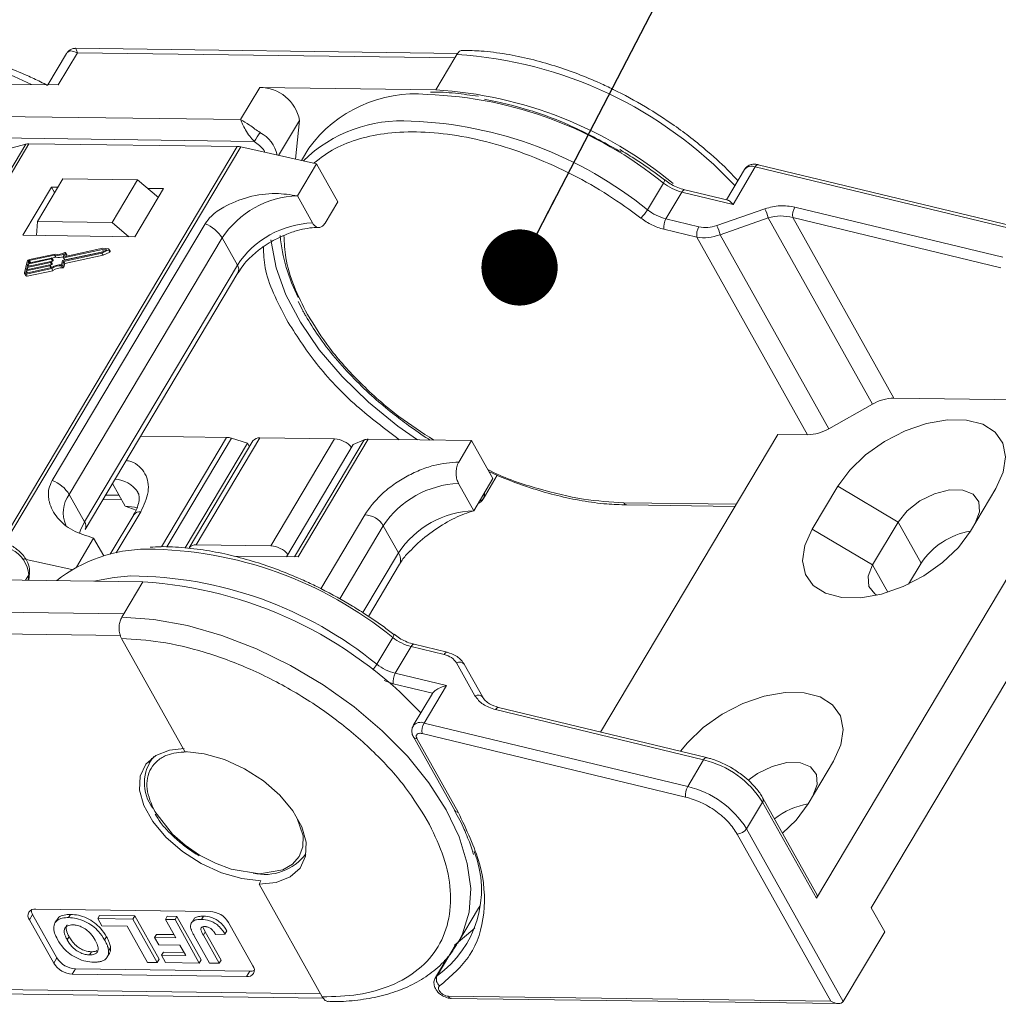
# Model space of a CAD drawing. Header units: millimetres. Extents: x 3144 to 4067, y -174 to 478.
# Tile 38 of 39: x 3901 to 3965, y 281 to 346. Entities that reach past the tile are written whole.
import ezdxf

# ---------------------------------------------------------------- set-up
doc = ezdxf.new("R2010")
doc.units = ezdxf.units.MM
doc.styles.get("Standard").update_dxf_attribs({"font": '仿宋_GB2312.ttf', "width": 0.8})
doc.dimstyles.new('ISO-25.1', dxfattribs={"dimtxt": 6, "dimasz": 5, "dimexe": 3.5, "dimexo": 0.625, "dimgap": 1.5, "dimtad": 1, "dimtoh": 1, "dimdsep": 46, "dimtxsty": 'Standard', "dimcen": 2.5, "dimadec": 0, "dimazin": 0, "dimtfac": 1, "dimtmove": 0, "dimatfit": 3, "dimfxl": 0, "dimarcsym": 0})

msp = doc.modelspace()

# ---------------------------------------------------------------- linework, layer by layer
at = {"color": 7, "linetype": 'Continuous', "lineweight": 15}
for p, q in [((3929.461, 343.631), (3904.407, 343.962)), ((3903.809, 343.618), (3902.591, 341.571)), ((3903.267, 341.562), (3904.52, 343.667)), ((3904.52, 343.667), (3929.277, 343.341)), ((3929.277, 343.341), (3928.024, 341.236)), ((3929.402, 343.551), (3929.277, 343.341)), ((3890.469, 341.731), (3903.267, 341.562)), ((3916.476, 341.388), (3915.223, 339.283)), ((3928.024, 341.236), (3916.476, 341.388)), ((3915.223, 339.283), (3889.216, 339.626)), ((3917.721, 336.939), (3919.086, 339.232)), ((3919.086, 339.232), (3918.826, 336.694)), ((3916.117, 337.857), (3889.198, 338.212)), ((3901.144, 337.676), (3885.672, 311.682)), ((3885.858, 311.679), (3901.344, 337.699)), ((3897.343, 336.69), (3901.144, 337.676)), ((3915.005, 337.518), (3899.515, 311.494)), ((3899.746, 311.47), (3915.233, 337.49)), ((3901.344, 337.699), (3915.005, 337.518)), ((3915.233, 337.49), (3920.202, 336.389)), ((3919.698, 337.403), (3919.223, 336.606)), ((3920.202, 336.389), (3918.95, 334.284)), ((3920.202, 336.389), (3921.599, 333.895)), ((3948.263, 336.01), (3947.078, 334.02)), ((3947.515, 333.722), (3948.976, 336.178)), ((3948.976, 336.178), (3966.258, 332.01)), ((3966.448, 332.156), (3949.166, 336.325)), ((3903.573, 335.407), (3901.902, 332.6)), ((3908.471, 335.342), (3903.573, 335.407)), ((3906.801, 332.536), (3908.471, 335.342)), ((3908.471, 335.342), (3909.834, 334.176)), ((3943.02, 335.329), (3943.025, 335.324)), ((3943.392, 335.076), (3943.037, 335.34)), ((3902.83, 334.851), (3900.951, 331.693)), ((3903.238, 334.845), (3902.83, 334.851)), ((3902.83, 334.851), (3903.03, 334.494)), ((3908.299, 331.596), (3910.178, 334.754)), ((3910.178, 334.754), (3909.143, 334.767)), ((3941.904, 333.368), (3942.948, 335.122)), ((3947.189, 333.993), (3944.351, 334.678)), ((3919.947, 332.503), (3918.95, 334.284)), ((3943.117, 332.777), (3944.161, 334.531)), ((3944.161, 334.531), (3947.515, 333.722)), ((3920.763, 332.492), (3921.599, 333.895)), ((3949.609, 333.432), (3946.455, 332.325)), ((3965.214, 330.256), (3951.571, 333.546)), ((3945.278, 332.256), (3943.117, 332.777)), ((3946.669, 331.733), (3949.823, 332.841)), ((3949.823, 332.841), (3956.669, 320.612)), ((3951.435, 332.856), (3958.068, 321.008)), ((3965.078, 329.565), (3951.435, 332.856)), ((3901.902, 332.6), (3901.847, 331.681)), ((3906.801, 332.536), (3901.902, 332.6)), ((3912.895, 332.45), (3902.873, 315.611)), ((3907.893, 331.602), (3906.801, 332.536)), ((3942.981, 332.087), (3945.142, 331.566)), ((3900.951, 331.693), (3908.299, 331.596)), ((3903.992, 314.682), (3914.014, 331.521)), ((3915.011, 329.74), (3914.014, 331.521)), ((3945.142, 331.566), (3952.396, 318.608)), ((3953.796, 319.004), (3946.669, 331.733)), ((3906.168, 330.771), (3903.613, 330.222)), ((3906.201, 330.838), (3903.713, 330.304)), ((3906.445, 330.74), (3906.168, 330.771)), ((3906.242, 330.64), (3906.168, 330.771)), ((3906.577, 330.796), (3906.201, 330.838)), ((3906.674, 330.644), (3906.594, 330.787)), ((3902.812, 330.14), (3901.275, 329.809)), ((3901.29, 329.873), (3902.827, 330.203)), ((3903.026, 330.396), (3901.37, 330.04)), ((3903.067, 330.465), (3901.386, 330.104)), ((3902.892, 329.997), (3902.812, 330.14)), ((3902.845, 330.192), (3902.837, 330.16)), ((3902.917, 330.018), (3902.837, 330.16)), ((3902.924, 330.056), (3902.844, 330.199)), ((3902.845, 330.197), (3903.105, 330.254)), ((3902.924, 330.049), (3902.845, 330.192)), ((3903.105, 330.254), (3903.026, 330.396)), ((3903.568, 330.032), (3906.122, 330.581)), ((3903.596, 330.233), (3903.655, 330.478)), ((3903.597, 330.226), (3903.677, 330.084)), ((3903.693, 330.079), (3903.613, 330.222)), ((3903.616, 329.982), (3906.125, 330.521)), ((3903.693, 330.079), (3906.196, 330.617)), ((3903.751, 330.544), (3903.696, 330.315)), ((3903.696, 329.84), (3906.204, 330.379)), ((3903.702, 330.304), (3903.696, 330.315)), ((3903.829, 330.415), (3903.75, 330.558)), ((3903.751, 330.544), (3903.831, 330.402)), ((3903.812, 330.325), (3903.831, 330.402)), ((3906.122, 330.581), (3906.445, 330.74)), ((3906.125, 330.521), (3906.563, 330.738)), ((3906.204, 330.379), (3906.125, 330.521)), ((3906.204, 330.379), (3906.642, 330.596)), ((3906.563, 330.738), (3906.642, 330.596)), ((3901.236, 329.981), (3901.053, 329.221)), ((3901.158, 329.153), (3902.839, 329.515)), ((3902.706, 329.696), (3901.168, 329.366)), ((3901.173, 329.217), (3902.828, 329.572)), ((3901.184, 329.429), (3902.721, 329.76)), ((3901.222, 329.588), (3901.184, 329.429)), ((3902.759, 329.918), (3901.222, 329.588)), ((3901.297, 329.454), (3901.222, 329.588)), ((3901.237, 329.651), (3902.774, 329.981)), ((3901.275, 329.809), (3901.237, 329.651)), ((3901.35, 329.675), (3901.275, 329.809)), ((3901.32, 330), (3901.29, 329.873)), ((3901.381, 329.892), (3901.32, 330)), ((3901.37, 330.04), (3901.446, 329.906)), ((3902.781, 329.562), (3902.706, 329.696)), ((3902.738, 329.748), (3902.731, 329.717)), ((3902.81, 329.574), (3902.731, 329.717)), ((3902.817, 329.613), (3902.737, 329.755)), ((3902.738, 329.754), (3902.838, 329.776)), ((3902.818, 329.606), (3902.738, 329.748)), ((3902.838, 329.776), (3902.759, 329.918)), ((3902.791, 329.97), (3902.784, 329.938)), ((3902.863, 329.796), (3902.784, 329.938)), ((3902.791, 329.976), (3902.892, 329.997)), ((3902.87, 329.835), (3902.791, 329.977)), ((3902.871, 329.828), (3902.791, 329.97)), ((3902.81, 329.574), (3902.818, 329.606)), ((3902.919, 329.372), (3902.839, 329.515)), ((3902.863, 329.796), (3902.871, 329.828)), ((3902.917, 330.018), (3902.924, 330.049)), ((3903.484, 329.767), (3903.543, 330.011)), ((3903.49, 329.695), (3903.57, 329.553)), ((3903.557, 329.737), (3903.616, 329.982)), ((3903.637, 329.595), (3903.557, 329.737)), ((3903.696, 329.84), (3903.616, 329.982)), ((3903.637, 329.595), (3903.696, 329.84)), ((3915.011, 329.74), (3904.989, 312.901)), ((3901.058, 329.179), (3901.137, 329.037)), ((3901.168, 329.366), (3901.138, 329.239)), ((3901.138, 329.239), (3901.151, 329.217)), ((3901.237, 329.011), (3901.158, 329.153)), ((3901.244, 329.232), (3901.168, 329.366)), ((3901.237, 329.011), (3902.919, 329.372)), ((3905.032, 312.4), (3915.054, 329.239)), ((3919.009, 327.357), (3919.274, 326.813)), ((3972.614, 321.17), (3952.987, 288.194)), ((3953.796, 319.004), (3956.669, 320.612)), ((3958.068, 321.008), (3971.997, 320.824)), ((3908.666, 318.507), (3914.297, 318.433)), ((3938.828, 299.103), (3950.452, 318.633)), ((3952.396, 318.608), (3950.452, 318.633)), ((3914.297, 318.433), (3910.028, 311.26)), ((3910.383, 311.244), (3914.628, 318.378)), ((3915.674, 318.061), (3911.584, 311.19)), ((3916.035, 318.203), (3911.859, 311.187)), ((3912.319, 311.388), (3916.495, 318.404)), ((3915.674, 318.061), (3914.628, 318.378)), ((3915.808, 317.822), (3915.674, 318.061)), ((3916.495, 318.404), (3921.393, 318.339)), ((3921.393, 318.339), (3917.217, 311.323)), ((3918.229, 310.603), (3922.613, 317.969)), ((3923.317, 318.263), (3918.753, 310.596)), ((3918.998, 310.592), (3923.592, 318.31)), ((3923.317, 318.263), (3922.613, 317.969)), ((3923.592, 318.31), (3930.374, 318.221)), ((3930.374, 318.221), (3929.539, 316.817)), ((3930.374, 318.221), (3931.77, 315.727)), ((3931.124, 314.38), (3932.058, 315.949)), ((3906.824, 315.412), (3907.658, 313.924)), ((3930.517, 313.622), (3929.52, 315.403)), ((3930.517, 313.622), (3931.77, 315.727)), ((3903.992, 314.682), (3904.989, 312.901)), ((3906.369, 314.647), (3907.259, 314.636)), ((3954.387, 315.223), (3952.717, 312.416)), ((3958.337, 312.872), (3954.387, 315.223)), ((3972.869, 314.923), (3956.583, 287.561)), ((3963.085, 312.28), (3964.756, 315.086)), ((3906.196, 314.357), (3907.424, 314.341)), ((3947.726, 314.053), (3940.351, 314.15)), ((3940.554, 314.001), (3947.639, 313.907)), ((3908.213, 313.356), (3906.671, 310.765)), ((3907.064, 310.853), (3908.673, 313.557)), ((3907.658, 313.924), (3908.366, 313.67)), ((3923.369, 313.363), (3920.479, 308.508)), ((3958.337, 312.872), (3956.667, 310.066)), ((3959.844, 310.18), (3958.337, 312.872)), ((3921.723, 307.834), (3924.584, 312.64)), ((3925.581, 310.859), (3924.584, 312.64)), ((3952.717, 312.416), (3956.667, 310.066)), ((3904.453, 309.929), (3905.587, 311.833)), ((3905.587, 311.833), (3906.247, 310.653)), ((3917.217, 311.323), (3912.319, 311.388)), ((3925.581, 310.859), (3923.247, 306.938)), ((3900.962, 310.476), (3904.167, 309.765)), ((3914.78, 310.648), (3918.998, 310.592)), ((3923.611, 306.69), (3925.645, 310.108)), ((3959.026, 308.806), (3959.844, 310.18)), ((3901.333, 309.061), (3901.383, 309.546)), ((3956.667, 310.066), (3957.669, 308.275)), ((3897.267, 309.115), (3908.815, 308.962)), ((3901.13, 309.064), (3901.339, 309.414)), ((3901.339, 309.414), (3901.303, 309.061)), ((3908.815, 308.962), (3907.562, 306.857)), ((3907.562, 306.857), (3882.805, 307.184)), ((3907.562, 306.857), (3907.437, 306.647)), ((3881.874, 305.782), (3907.331, 305.446)), ((3907.418, 305.233), (3911.566, 297.823)), ((3924.157, 303.55), (3925.201, 305.304)), ((3925.277, 305.505), (3925.272, 305.51)), ((3925.644, 305.258), (3925.289, 305.522)), ((3925.369, 302.959), (3926.413, 304.713)), ((3926.413, 304.713), (3928.574, 304.192)), ((3928.764, 304.338), (3926.603, 304.86)), ((3929.385, 303.644), (3930.594, 301.484)), ((3931.103, 301.389), (3929.894, 303.549)), ((3925.233, 302.269), (3924.641, 302.485)), ((3928.723, 302.15), (3925.369, 302.959)), ((3927.81, 301.647), (3925.233, 302.269)), ((3927.262, 299.695), (3928.723, 302.15)), ((3927.801, 301.632), (3926.548, 299.527)), ((3927.801, 301.632), (3927.81, 301.647)), ((3931.944, 300.571), (3945.587, 297.28)), ((3945.777, 297.427), (3932.134, 300.718)), ((3944.543, 295.526), (3927.262, 299.695)), ((3926.563, 298.777), (3929.268, 293.945)), ((3926.79, 298.67), (3929.495, 293.838)), ((3944.407, 294.836), (3927.126, 299.004)), ((3909.409, 297.398), (3909.221, 297.081)), ((3945.587, 297.28), (3944.543, 295.526)), ((3945.782, 297.426), (3945.777, 297.427)), ((3952.437, 294.389), (3954.107, 297.195)), ((3953.015, 288.444), (3949.479, 294.76)), ((3948.407, 292.756), (3949.451, 294.51)), ((3949.451, 294.51), (3952.987, 288.194)), ((3954.747, 281.433), (3948.407, 292.756)), ((3947.79, 292.411), (3953.93, 281.444)), ((3919.446, 290.995), (3919.509, 291.101)), ((3916.558, 289.341), (3916.432, 289.131)), ((3916.432, 289.131), (3920.581, 281.721)), ((3913.224, 287.334), (3901.795, 287.485)), ((3929.455, 285.228), (3930.833, 287.543)), ((3930.913, 287.681), (3930.833, 287.543)), ((3956.583, 287.561), (3957.461, 285.993)), ((3901.377, 286.783), (3901.586, 287.134)), ((3901.586, 287.134), (3903.181, 284.284)), ((3904.073, 287.137), (3903.948, 286.927)), ((3905.857, 286.866), (3905.982, 287.076)), ((3905.857, 286.866), (3906.123, 286.391)), ((3908.159, 286.835), (3905.857, 286.866)), ((3905.982, 287.076), (3908.285, 287.046)), ((3908.285, 287.046), (3908.159, 286.835)), ((3909.755, 283.985), (3908.159, 286.835)), ((3908.285, 287.046), (3909.88, 284.196)), ((3910.295, 286.807), (3910.42, 287.017)), ((3910.42, 287.017), (3911.048, 287.009)), ((3911.048, 287.009), (3910.923, 286.799)), ((3911.048, 287.009), (3912.643, 284.159)), ((3912.163, 286.844), (3912.038, 286.634)), ((3912.782, 287.023), (3912.657, 286.812)), ((3901.377, 286.783), (3902.973, 283.933)), ((3903.177, 286.787), (3903.052, 286.577)), ((3906.123, 286.391), (3907.797, 286.368)), ((3907.797, 286.368), (3909.127, 283.993)), ((3910.295, 286.807), (3910.97, 285.601)), ((3910.923, 286.799), (3910.295, 286.807)), ((3912.518, 283.949), (3910.923, 286.799)), ((3912.757, 286.325), (3912.909, 285.987)), ((3916.035, 283.761), (3914.44, 286.611)), ((3903.98, 285.678), (3903.855, 285.468)), ((3906.31, 285.462), (3906.435, 285.673)), ((3909.588, 285.619), (3909.713, 285.83)), ((3909.588, 285.619), (3909.854, 285.144)), ((3910.97, 285.601), (3909.588, 285.619)), ((3909.713, 285.83), (3910.85, 285.815)), ((3912.182, 285.737), (3913.188, 283.94)), ((3912.783, 285.776), (3912.909, 285.987)), ((3913.816, 283.932), (3912.783, 285.776)), ((3912.909, 285.987), (3913.941, 284.142)), ((3913.59, 285.821), (3914.197, 285.849)), ((3914.197, 285.849), (3914.322, 286.059)), ((3957.461, 285.993), (3954.747, 281.433)), ((3906.695, 284.95), (3906.57, 284.74)), ((3909.854, 285.144), (3911.235, 285.126)), ((3911.235, 285.126), (3911.624, 284.432)), ((3928.11, 283.106), (3929.363, 285.211)), ((3929.599, 285.485), (3929.455, 285.228)), ((3902.973, 283.933), (3903.181, 284.284)), ((3905.319, 284.479), (3905.445, 284.689)), ((3906.485, 284.349), (3906.611, 284.56)), ((3910.033, 284.453), (3910.158, 284.663)), ((3910.033, 284.453), (3910.299, 283.978)), ((3911.624, 284.432), (3910.033, 284.453)), ((3910.158, 284.663), (3911.504, 284.646)), ((3928.817, 284.363), (3928.002, 282.993)), ((3909.127, 283.993), (3909.755, 283.985)), ((3909.755, 283.985), (3909.88, 284.196)), ((3910.299, 283.978), (3912.518, 283.949)), ((3912.518, 283.949), (3912.643, 284.159)), ((3913.188, 283.94), (3913.816, 283.932)), ((3913.941, 284.142), (3913.816, 283.932)), ((3928.569, 284.107), (3928.664, 284.105)), ((3904.188, 283.21), (3904.397, 283.561)), ((3904.188, 283.21), (3915.618, 283.059)), ((3904.397, 283.561), (3915.826, 283.41)), ((3915.618, 283.059), (3915.826, 283.41)), ((3928.001, 282.992), (3928.11, 283.106)), ((3920.461, 281.935), (3892.557, 282.302)), ((3893.349, 281.999), (3920.646, 281.639)), ((3953.93, 281.444), (3928.852, 281.774)), ((3929.054, 281.625), (3954.421, 281.291))]:
    msp.add_line(p, q, dxfattribs=at)
at = {"color": 7, "linetype": 'Continuous', "lineweight": 15, "flags": 128}
for points in [[(3949.166, 336.325), (3949.145, 336.327), (3949.105, 336.316), (3949.062, 336.286), (3949.018, 336.24), (3948.976, 336.178)], [(3944.161, 334.531), (3944.203, 334.593), (3944.246, 334.64), (3944.289, 334.669), (3944.33, 334.68), (3944.351, 334.678)], [(3926.825, 318.267), (3925.534, 319.181), (3923.609, 320.75), (3921.882, 322.43), (3920.385, 324.187), (3919.15, 325.986), (3918.201, 327.791), (3917.557, 329.568), (3917.229, 331.279), (3917.218, 331.397)], [(3906.577, 330.796), (3906.586, 330.794), (3906.593, 330.789), (3906.596, 330.782), (3906.595, 330.773), (3906.592, 330.763), (3906.584, 330.754), (3906.574, 330.745), (3906.563, 330.738)], [(3902.827, 330.203), (3902.831, 330.204), (3902.835, 330.204), (3902.838, 330.203), (3902.841, 330.202), (3902.843, 330.2), (3902.844, 330.198), (3902.845, 330.195), (3902.845, 330.192)], [(3903.613, 330.222), (3903.609, 330.221), (3903.606, 330.221), (3903.602, 330.222), (3903.6, 330.223), (3903.598, 330.225), (3903.596, 330.228), (3903.596, 330.23), (3903.596, 330.233)], [(3903.696, 330.315), (3903.696, 330.312), (3903.696, 330.309), (3903.698, 330.307), (3903.7, 330.305), (3903.702, 330.304), (3903.706, 330.303), (3903.709, 330.303), (3903.713, 330.304)], [(3903.697, 330.56), (3903.708, 330.564), (3903.719, 330.567), (3903.729, 330.568), (3903.738, 330.567), (3903.745, 330.563), (3903.749, 330.558), (3903.752, 330.552), (3903.751, 330.544)], [(3903.831, 330.402), (3903.831, 330.409), (3903.829, 330.415)], [(3906.642, 330.596), (3906.654, 330.603), (3906.664, 330.611), (3906.671, 330.621), (3906.675, 330.63), (3906.676, 330.639), (3906.674, 330.644)], [(3902.721, 329.76), (3902.725, 329.76), (3902.729, 329.76), (3902.732, 329.76), (3902.735, 329.758), (3902.737, 329.756), (3902.738, 329.754), (3902.738, 329.751), (3902.738, 329.748)], [(3902.774, 329.981), (3902.778, 329.982), (3902.782, 329.982), (3902.785, 329.981), (3902.788, 329.98), (3902.79, 329.978), (3902.791, 329.976), (3902.792, 329.973), (3902.791, 329.97)], [(3902.807, 329.568), (3902.809, 329.571), (3902.81, 329.574)], [(3901.158, 329.153), (3901.133, 329.15), (3901.111, 329.15), (3901.091, 329.154), (3901.074, 329.162), (3901.062, 329.173), (3901.054, 329.187), (3901.051, 329.203), (3901.053, 329.221)], [(3901.138, 329.239), (3901.137, 329.233), (3901.138, 329.228), (3901.141, 329.223), (3901.145, 329.219), (3901.151, 329.217), (3901.157, 329.216), (3901.165, 329.215), (3901.173, 329.217)], [(3964.756, 315.086), (3965.24, 316.154), (3965.394, 317.164), (3965.21, 318.058), (3964.699, 318.782), (3963.889, 319.296), (3962.829, 319.569), (3961.579, 319.585), (3960.213, 319.344), (3958.809, 318.86), (3957.449, 318.16), (3956.213, 317.285), (3955.173, 316.287), (3954.387, 315.223)], [(3931.155, 314.438), (3931.219, 314.668), (3931.222, 314.807)], [(3963.399, 312.805), (3963.689, 313.551), (3963.639, 314.211), (3963.254, 314.706), (3962.582, 314.975), (3961.703, 314.987), (3960.723, 314.739), (3959.761, 314.262), (3958.932, 313.614), (3958.337, 312.872)], [(3908.445, 313.817), (3908.263, 313.861), (3907.658, 313.924)], [(3904.989, 312.901), (3904.726, 312.353), (3904.66, 312.147)], [(3952.717, 312.416), (3952.233, 311.348), (3952.078, 310.338), (3952.262, 309.445), (3952.774, 308.72), (3953.583, 308.207), (3954.644, 307.934), (3955.894, 307.917), (3957.26, 308.158), (3958.664, 308.643), (3960.023, 309.342), (3961.259, 310.217), (3962.3, 311.215), (3963.085, 312.28)], [(3901.383, 309.546), (3901.371, 309.486), (3901.339, 309.414)], [(3956.667, 310.066), (3956.376, 309.32), (3956.427, 308.66), (3956.811, 308.166), (3956.944, 308.081)], [(3905.6, 309.005), (3906.938, 309.251), (3908.027, 309.346)], [(3907.437, 306.647), (3909.541, 306.493), (3911.744, 306.089), (3914.002, 305.442), (3916.269, 304.566), (3918.498, 303.478), (3920.643, 302.201), (3922.662, 300.761), (3924.513, 299.187), (3926.159, 297.51), (3927.565, 295.766), (3928.704, 293.99), (3929.552, 292.217), (3930.092, 290.485), (3930.313, 288.827), (3930.21, 287.279), (3929.786, 285.871), (3929.599, 285.485)], [(3926.413, 304.713), (3926.455, 304.775), (3926.498, 304.822), (3926.541, 304.851), (3926.582, 304.862), (3926.603, 304.86)], [(3928.765, 304.338), (3928.743, 304.341), (3928.703, 304.33), (3928.66, 304.3), (3928.616, 304.254), (3928.574, 304.192)], [(3954.107, 297.195), (3954.591, 298.263), (3954.746, 299.273), (3954.562, 300.167), (3954.05, 300.891), (3953.241, 301.405), (3952.18, 301.678), (3950.93, 301.694), (3949.564, 301.453), (3948.16, 300.969), (3946.801, 300.269), (3945.565, 299.394), (3944.524, 298.396), (3944.074, 297.838)], [(3932.134, 300.718), (3932.113, 300.72), (3932.072, 300.709), (3932.03, 300.679), (3931.986, 300.633), (3931.944, 300.571)], [(3916.558, 289.341), (3915.295, 289.483), (3913.965, 289.869), (3912.643, 290.478), (3911.408, 291.272), (3910.331, 292.208), (3909.474, 293.229), (3908.888, 294.276), (3908.605, 295.29), (3908.644, 296.21), (3909.001, 296.984), (3909.656, 297.566), (3910.57, 297.923), (3911.523, 298.033)], [(3911.566, 297.823), (3912.829, 297.681), (3914.159, 297.295), (3915.48, 296.686), (3916.716, 295.892), (3917.793, 294.957), (3918.65, 293.936), (3919.236, 292.888), (3919.519, 291.874), (3919.48, 290.954), (3919.123, 290.18), (3918.468, 289.598), (3917.554, 289.241), (3916.432, 289.131)], [(3945.777, 297.427), (3945.756, 297.429), (3945.715, 297.418), (3945.673, 297.389), (3945.629, 297.342), (3945.587, 297.28)], [(3952.75, 294.915), (3953.04, 295.66), (3952.99, 296.32), (3952.606, 296.815), (3951.934, 297.084), (3951.055, 297.096), (3950.075, 296.848), (3949.113, 296.372), (3948.516, 295.935)], [(3950.768, 292.458), (3951.651, 293.325), (3952.437, 294.389)], [(3918.936, 293.43), (3919.326, 292.289), (3919.302, 291.574), (3919.063, 290.938), (3918.619, 290.425), (3918.001, 290.062), (3916.462, 289.802), (3914.606, 290.107), (3913.57, 290.492), (3912.54, 291.024), (3911.581, 291.676), (3910.749, 292.402), (3909.595, 293.888), (3909.595, 293.888)], [(3929.363, 285.211), (3930.459, 286.123), (3930.59, 286.262)], [(3929.363, 285.211), (3929.277, 285.131), (3929.254, 285.098)]]:
    msp.add_lwpolyline(points, dxfattribs=at)
at = {"color": 7, "linetype": 'Continuous', "lineweight": 15}
for centre, radius, start, end in [((3890.908, 320.144), 23.921, 63.68222, 87.74889), ((3927.698, 316.322), 27.282, 43.0614, 86.42022), ((3916.496, 338.754), 2.635, 10.46334, 90.43159), ((3926.374, 314.305), 26.982, 50.36006, 86.4947), ((3926.685, 332.346), 8.625, 84.82588, 144.10549), ((3926.512, 314.872), 26.081, 50.9348, 87.91129), ((3925.792, 329.958), 9.246, 86.11186, 134.25055), ((3925.468, 313.118), 26.081, 50.9348, 87.91129), ((3909.011, 342.896), 8.711, 324.66196, 329.24799), ((3915.463, 336.486), 2.212, 12.3939, 62.13915), ((3901.327, 336.937), 0.762, 88.71486, 103.94659), ((3914.983, 336.387), 1.132, 77.19266, 88.88778), ((3948.732, 335.615), 0.614, 66.53191, 139.8865), ((3942.694, 335.334), 0.331, 320.18585, 358.16489), ((3944.968, 337.726), 3.295, 232.19976, 255.82176), ((3919.148, 328.139), 6.148, 91.85146, 146.63211), ((3939.837, 334.601), 2.407, 312.5177, 329.20094), ((3943.924, 335.972), 3.295, 232.19976, 255.82176), ((3946.365, 331.925), 3.577, 14.84208, 24.92847), ((3952.516, 333.002), 1.091, 150.04447, 187.67799), ((3944.062, 332.233), 1.091, 150.04447, 187.67799), ((3912.061, 330.307), 2.299, 31.86296, 68.72336), ((3920.146, 326.358), 6.148, 91.85146, 146.63211), ((3946.223, 331.711), 1.091, 150.04447, 187.67799), ((3943.212, 330.817), 3.577, 14.84208, 24.92847), ((3929.27, 332.837), 11.515, 185.81468, 206.9661), ((3901.421, 329.908), 0.199, 100.13345, 158.28269), ((3902.806, 330.172), 0.0332, 280.13345, 338.28269), ((3903.229, 331.291), 0.918, 257.21693, 297.64361), ((3903.269, 331.265), 0.825, 255.81963, 301.24295), ((3903.305, 331.094), 0.864, 256.65483, 290.57082), ((3901.382, 329.975), 0.0664, 100.13345, 158.28269), ((3902.7, 329.729), 0.0332, 280.13345, 338.28269), ((3902.753, 329.951), 0.0332, 280.13345, 338.28269), ((3902.809, 329.608), 0.00928, 343.83362, 27.82236), ((3903.466, 328.621), 1.145, 89.11156, 123.86502), ((3902.833, 329.808), 0.0332, 280.13345, 338.28269), ((3903.41, 328.721), 0.978, 85.32254, 125.72777), ((3902.862, 329.83), 0.00928, 343.83362, 27.82236), ((3902.886, 330.03), 0.0332, 280.13345, 338.28269), ((3903.49, 328.579), 0.978, 85.32254, 125.72777), ((3902.915, 330.052), 0.00928, 343.83362, 27.82236), ((3903.496, 329.762), 0.0666, 265.08198, 338.22439), ((3903.574, 329.999), 0.0332, 100.13345, 158.28269), ((3903.575, 329.619), 0.0666, 265.08198, 338.22439), ((3903.688, 330.093), 0.0147, 219.38216, 291.31431), ((3914.625, 329.454), 0.48, 333.29813, 36.49761), ((3901.205, 329.093), 0.0882, 219.38216, 291.31431), ((3958.129, 318.123), 2.886, 91.20146, 120.38587), ((3952.336, 321.493), 2.886, 271.20152, 300.38589), ((3914.267, 317.223), 1.21, 72.60466, 88.58202), ((3916.439, 317.904), 0.503, 83.62421, 143.5489), ((3921.301, 316.793), 1.549, 39.39998, 86.5962), ((3923.569, 317.618), 0.692, 88.08646, 111.31749), ((3902.039, 313.469), 2.299, 31.86296, 68.72336), ((3906.906, 313.784), 1.903, 34.29758, 87.55752), ((3929.719, 309.258), 6.148, 91.85146, 146.63211), ((3905.564, 313.494), 1.971, 142.93475, 204.26513), ((3930.829, 314.644), 0.386, 280.55629, 327.76792), ((3940.578, 314.246), 0.246, 202.94294, 264.22845), ((3908.618, 313.057), 0.503, 83.62421, 143.5489), ((3923.278, 311.829), 1.537, 31.84726, 86.63631), ((3930.716, 307.477), 6.148, 91.85146, 146.63211), ((3904.573, 312.612), 0.506, 336.16518, 34.75455), ((3963.887, 307.483), 4.861, 99.51838, 146.28956), ((3912.263, 310.888), 0.503, 83.62421, 143.5489), ((3899.285, 309.237), 2.062, 4.91796, 63.30134), ((3909.103, 301.522), 9.578, 90.19003, 128.31957), ((3908.933, 285.375), 25.726, 50.7766, 89.69223), ((3917.115, 309.757), 1.569, 39.72824, 86.26793), ((3924.957, 310.427), 0.759, 335.12688, 34.66887), ((3907.889, 283.621), 25.726, 50.7766, 89.69223), ((3907.05, 281.602), 27.417, 43.1729, 86.30873), ((3924.982, 305.503), 0.295, 317.73122, 0.56961), ((3927.22, 307.907), 3.295, 232.19976, 255.82176), ((3929.582, 303.291), 0.405, 39.60984, 119.20492), ((3921.85, 304.956), 2.701, 319.15957, 328.63949), ((3926.176, 306.153), 3.295, 232.19976, 255.82176), ((3926.314, 302.415), 1.091, 150.04447, 187.67799), ((3930.791, 301.131), 0.405, 39.60982, 119.20492), ((3927.024, 299.107), 0.634, 67.95947, 138.78612), ((3928.206, 299.15), 1.091, 150.04447, 187.67799), ((3926.769, 298.921), 0.252, 215.21711, 274.84263), ((3911.622, 295.753), 2.708, 139.73938, 217.56912), ((3944.125, 291.16), 6.292, 32.16886, 76.56389), ((3945.488, 294.982), 1.091, 150.04447, 187.67799), ((3943.081, 289.406), 6.292, 32.16886, 76.56389), ((3949.256, 294.658), 0.245, 322.84048, 25.30401), ((3929.474, 294.089), 0.251, 214.93658, 274.86713), ((3953.339, 289.364), 5.103, 100.20477, 127.48674), ((3947.765, 293.179), 0.769, 271.85146, 326.63211), ((3916.803, 293.143), 3.384, 257.01538, 323.15311), ((3924.076, 288.758), 6.944, 305.51899, 21.2394), ((3952.785, 288.343), 0.251, 323.61644, 23.54698), ((3901.719, 287.055), 0.437, 80.0385, 218.45582), ((3902.13, 287.466), 0.637, 183.53369, 211.34635), ((3913.134, 285.8), 1.537, 31.84726, 86.63631), ((3904.487, 285.095), 1.537, 211.84726, 266.63631), ((3904.278, 284.744), 1.537, 211.84726, 266.63631), ((3915.693, 283.489), 0.437, 260.0385, 38.45582), ((3915.858, 284.046), 0.637, 267.14035, 294.94614), ((3928.605, 282.878), 0.545, 155.24274, 232.9685), ((3929.079, 281.871), 0.246, 202.94294, 264.22845)]:
    msp.add_arc(centre, radius, start, end, dxfattribs=at)
msp.add_ellipse((3954.139, 281.795), major_axis=(-0.608, 0.362), ratio=0.577335, start_param=1.570756, end_param=3.141552, dxfattribs=at)
for points, knots in [([(3902.56, 341.518), (3902.409, 341.602), (3901.977, 341.841), (3901.049, 342.26), (3899.776, 342.797), (3898.255, 343.326), (3896.675, 343.769), (3895.056, 344.097), (3893.569, 344.295), (3892.659, 344.312), (3892.266, 344.32)], [0, 0, 0, 0, 0.044532, 0.128331, 0.266735, 0.409213, 0.560805, 0.717582, 0.878061, 1, 1, 1, 1]), ([(3904.52, 343.667), (3904.361, 343.73), (3904.114, 343.827), (3903.893, 343.748), (3903.814, 343.618), (3903.778, 343.559)], [0, 0, 0, 0, 0.498413, 0.772928, 1, 1, 1, 1]), ([(3904.405, 343.962), (3904.332, 343.957), (3904.207, 343.948), (3903.999, 343.849), (3903.905, 343.739), (3903.853, 343.679)], [0, 0, 0, 0, 0.389383, 0.666862, 1, 1, 1, 1]), ([(3904.406, 343.955), (3904.406, 343.957), (3904.404, 343.984), (3904.432, 343.89), (3904.491, 343.742), (3904.52, 343.667)], [0, 0, 0, 0, 0.044563, 0.521846, 1, 1, 1, 1]), ([(3929.821, 343.827), (3929.775, 343.827), (3929.664, 343.829), (3929.517, 343.72), (3929.435, 343.599), (3929.402, 343.551)], [0, 0, 0, 0, 0.29921, 0.721934, 1, 1, 1, 1]), ([(3941.766, 340.129), (3941.07, 340.522), (3940.092, 341.075), (3938.605, 341.769), (3937.33, 342.301), (3935.809, 342.831), (3934.229, 343.274), (3932.611, 343.602), (3931.124, 343.799), (3930.214, 343.817), (3929.821, 343.825)], [0, 0, 0, 0, 0.178285, 0.250353, 0.369383, 0.491915, 0.622286, 0.757117, 0.895131, 1, 1, 1, 1]), ([(3930.824, 340.814), (3930.318, 340.886), (3929.263, 341.036), (3928.21, 341.106), (3927.689, 341.078), (3927.668, 341.077)], [0, 0, 0, 0, 0.4691466, 0.9780858, 1, 1, 1, 1]), ([(3940.211, 337.137), (3939.231, 337.684), (3937.27, 338.78), (3934.197, 339.969), (3932.21, 340.41), (3931.227, 340.628)], [0, 0, 0, 0, 0.335464, 0.670927, 1, 1, 1, 1]), ([(3947.825, 335.274), (3947.656, 335.462), (3947.063, 336.118), (3946.025, 337.06), (3944.794, 338.075), (3943.437, 339.085), (3942.408, 339.727), (3941.766, 340.129)], [0, 0, 0, 0, 0.102121, 0.358403, 0.543901, 0.71537, 1, 1, 1, 1]), ([(3915.223, 339.283), (3915.407, 339.177), (3915.692, 339.012), (3916.142, 338.681), (3916.386, 338.516), (3916.497, 338.442)], [0, 0, 0, 0, 0.498413, 0.772928, 1, 1, 1, 1]), ([(3916.117, 337.857), (3916.015, 337.966), (3915.797, 338.198), (3915.544, 338.609), (3915.344, 338.995), (3915.263, 339.187), (3915.223, 339.283)], [0, 0, 0, 0, 0.23435, 0.498195, 0.748869, 1, 1, 1, 1]), ([(3916.814, 337.14), (3916.798, 337.177), (3916.729, 337.327), (3916.49, 337.587), (3916.239, 337.769), (3916.117, 337.857)], [0, 0, 0, 0, 0.142722, 0.582056, 1, 1, 1, 1]), ([(3920.04, 336.441), (3920.477, 336.773), (3921.334, 337.424), (3922.994, 338.061), (3924.88, 338.437), (3927.028, 338.519), (3929.402, 338.285), (3931.92, 337.725), (3934.483, 336.855), (3936.983, 335.713), (3939.344, 334.373), (3940.766, 333.335), (3941.463, 332.827)], [0, 0, 0, 0, 0.0997786, 0.1957797, 0.2917808, 0.3915594, 0.4940254, 0.5978899, 0.7017543, 0.8042203, 0.9039989, 1, 1, 1, 1]), ([(3943.016, 335.323), (3942.783, 335.502), (3942.136, 336), (3941.156, 336.666), (3940.398, 337.129), (3940.092, 337.316)], [0, 0, 0, 0, 0.250963, 0.697565, 1, 1, 1, 1]), ([(3949.167, 336.322), (3949.162, 336.324), (3949.109, 336.346), (3948.97, 336.355), (3948.754, 336.356), (3948.519, 336.271), (3948.343, 336.147), (3948.289, 336.037), (3948.273, 336.003)], [0, 0, 0, 0, 0.01545, 0.158803, 0.398196, 0.642553, 0.890832, 1, 1, 1, 1]), ([(3944.349, 334.684), (3944.307, 334.693), (3944.127, 334.73), (3943.794, 334.857), (3943.522, 335.005), (3943.392, 335.076)], [0, 0, 0, 0, 0.134775, 0.58549, 1, 1, 1, 1]), ([(3918.95, 334.284), (3918.48, 334.355), (3917.453, 334.509), (3915.735, 334.266), (3914.289, 333.693), (3913.33, 333.039), (3913.022, 332.622), (3912.895, 332.45)], [0, 0, 0, 0, 0.219162, 0.4791659, 0.7354888, 0.890617, 1, 1, 1, 1]), ([(3947.186, 333.983), (3947.201, 333.982), (3947.273, 333.977), (3947.385, 333.867), (3947.483, 333.76), (3947.514, 333.724), (3947.515, 333.722)], [0, 0, 0, 0, 0.155495, 0.743493, 0.9913, 1, 1, 1, 1]), ([(3951.571, 333.546), (3951.247, 333.598), (3950.604, 333.699), (3949.939, 333.521), (3949.609, 333.432)], [0, 0, 0, 0, 0.50287, 1, 1, 1, 1]), ([(3949.823, 332.841), (3950.094, 332.9), (3950.641, 333.021), (3951.169, 332.911), (3951.435, 332.856)], [0, 0, 0, 0, 0.495686, 1, 1, 1, 1]), ([(3917.355, 331.343), (3917.693, 331.514), (3918.168, 331.755), (3918.875, 331.992), (3919.448, 332.132), (3919.978, 332.207), (3920.249, 332.197), (3920.342, 332.194)], [0, 0, 0, 0, 0.329174, 0.461516, 0.675703, 0.889596, 1, 1, 1, 1]), ([(3920.763, 332.492), (3920.712, 332.421), (3920.609, 332.279), (3920.415, 332.192), (3920.22, 332.214), (3920.058, 332.33), (3919.978, 332.454), (3919.947, 332.503)], [0, 0, 0, 0, 0.214694, 0.429388, 0.644082, 0.858775, 1, 1, 1, 1]), ([(3946.455, 332.325), (3946.257, 332.271), (3945.858, 332.164), (3945.472, 332.225), (3945.278, 332.256)], [0, 0, 0, 0, 0.49713, 1, 1, 1, 1]), ([(3919.607, 326.496), (3919.294, 327.114), (3918.655, 328.376), (3918.135, 330.131), (3918.088, 331.194), (3918.066, 331.674)], [0, 0, 0, 0, 0.345534, 0.704664, 1, 1, 1, 1]), ([(3946.669, 331.733), (3946.411, 331.651), (3945.894, 331.486), (3945.393, 331.539), (3945.142, 331.566)], [0, 0, 0, 0, 0.498335, 1, 1, 1, 1]), ([(3915.069, 329.241), (3915.167, 329.4), (3915.363, 329.719), (3915.791, 330.184), (3916.281, 330.626), (3916.798, 331.014), (3917.182, 331.241), (3917.355, 331.343)], [0, 0, 0, 0, 0.214222, 0.430158, 0.6113, 0.825285, 1, 1, 1, 1]), ([(3918.23, 326.16), (3917.635, 327.324), (3916.78, 328.992), (3916.732, 330.484), (3916.718, 330.936)], [0, 0, 0, 0, 0.6973814, 1, 1, 1, 1]), ([(3919.274, 326.813), (3919.302, 326.753), (3919.364, 326.617), (3919.454, 326.481), (3919.504, 326.406)], [0, 0, 0, 0, 0.446614, 1, 1, 1, 1]), ([(3919.504, 326.406), (3919.761, 325.977), (3920.316, 325.051), (3921.391, 323.664), (3922.624, 322.296), (3923.897, 321.083), (3925.1, 320.069), (3926.295, 319.168), (3927.13, 318.584), (3927.62, 318.281), (3927.66, 318.256)], [0, 0, 0, 0, 0.1438907, 0.3105339, 0.4725374, 0.623414, 0.7536871, 0.8609342, 0.9887003, 1, 1, 1, 1]), ([(3927.897, 318.253), (3927.117, 318.758), (3925.371, 319.886), (3923.065, 321.953), (3921.015, 324.223), (3920.067, 325.753), (3919.607, 326.496)], [0, 0, 0, 0, 0.219901, 0.4921, 0.753435, 1, 1, 1, 1]), ([(3925.631, 318.283), (3924.68, 319), (3922.636, 320.541), (3920.077, 323.253), (3918.841, 325.199), (3918.23, 326.16)], [0, 0, 0, 0, 0.30584, 0.657219, 1, 1, 1, 1]), ([(3908.673, 313.557), (3908.882, 313.999), (3909.202, 314.679), (3909.178, 315.502), (3908.989, 316.074), (3908.593, 316.524), (3908.19, 316.843), (3907.828, 316.898), (3907.719, 316.915)], [0, 0, 0, 0, 0.293282, 0.451161, 0.61239, 0.773619, 0.931498, 1, 1, 1, 1]), ([(3929.539, 316.817), (3928.997, 316.777), (3928.164, 316.716), (3926.954, 316.291), (3926.03, 315.847), (3925.169, 315.292), (3924.174, 314.482), (3923.686, 313.804), (3923.369, 313.363)], [0, 0, 0, 0, 0.239457, 0.368361, 0.5, 0.631639, 0.760543, 1, 1, 1, 1]), ([(3929.52, 315.403), (3929.48, 315.491), (3929.399, 315.667), (3929.352, 316.001), (3929.367, 316.341), (3929.437, 316.623), (3929.51, 316.762), (3929.539, 316.817)], [0, 0, 0, 0, 0.214694, 0.429388, 0.644082, 0.858775, 1, 1, 1, 1]), ([(3940.351, 314.15), (3939.479, 314.199), (3937.681, 314.299), (3934.715, 315.043), (3932.57, 315.735), (3931.495, 316.295), (3931.434, 316.327)], [0, 0, 0, 0, 0.309632, 0.63781, 0.979632, 1, 1, 1, 1]), ([(3931.519, 316.174), (3931.98, 315.976), (3932.939, 315.562), (3934.44, 315.041), (3936.02, 314.592), (3937.638, 314.257), (3939.166, 314.047), (3940.114, 314.022), (3940.548, 314.011)], [0, 0, 0, 0, 0.150224, 0.31255, 0.485152, 0.663538, 0.845986, 1, 1, 1, 1]), ([(3902.873, 315.611), (3902.789, 315.429), (3902.572, 314.955), (3902.646, 314.08), (3903.149, 313.122), (3904.155, 312.272), (3905.105, 311.981), (3905.587, 311.833)], [0, 0, 0, 0, 0.109672, 0.284648, 0.519248, 0.75632, 1, 1, 1, 1]), ([(3908.465, 314.845), (3908.493, 314.802), (3908.567, 314.69), (3908.593, 314.418), (3908.513, 313.994), (3908.384, 313.625), (3908.23, 313.401), (3908.198, 313.354)], [0, 0, 0, 0, 0.169767, 0.442992, 0.691877, 0.935537, 1, 1, 1, 1]), ([(3930.794, 314.087), (3930.852, 314.116), (3930.975, 314.178), (3931.066, 314.3), (3931.114, 314.365)], [0, 0, 0, 0, 0.466669, 1, 1, 1, 1]), ([(3926.362, 310.992), (3926.473, 311.112), (3926.944, 311.619), (3927.968, 312.396), (3929.306, 313.218), (3930.11, 313.486), (3930.517, 313.622)], [0, 0, 0, 0, 0.092313, 0.38999, 0.690803, 1, 1, 1, 1]), ([(3901.36, 309.55), (3901.371, 309.595), (3901.426, 309.806), (3901.307, 310.154), (3901.096, 310.544), (3900.765, 310.944), (3900.433, 311.175), (3900.225, 311.319)], [0, 0, 0, 0, 0.068968, 0.327334, 0.506759, 0.690615, 1, 1, 1, 1]), ([(3922.344, 307.497), (3921.642, 307.895), (3920.657, 308.452), (3919.161, 309.151), (3917.882, 309.686), (3916.359, 310.222), (3914.779, 310.668), (3913.16, 311.009), (3911.549, 311.212), (3910.248, 311.289), (3909.524, 311.241), (3909.297, 311.226)], [0, 0, 0, 0, 0.163115, 0.228664, 0.336963, 0.448378, 0.566846, 0.689283, 0.814509, 0.941662, 1, 1, 1, 1]), ([(3925.658, 310.112), (3925.682, 310.156), (3925.799, 310.377), (3926.042, 310.691), (3926.294, 310.941), (3926.354, 311)], [0, 0, 0, 0, 0.162265, 0.802359, 1, 1, 1, 1]), ([(3925.268, 305.505), (3925.036, 305.684), (3924.389, 306.182), (3923.408, 306.848), (3922.65, 307.31), (3922.344, 307.497)], [0, 0, 0, 0, 0.250963, 0.697566, 1, 1, 1, 1]), ([(3907.437, 306.647), (3907.394, 306.56), (3907.309, 306.387), (3907.253, 306.054), (3907.259, 305.714), (3907.321, 305.43), (3907.39, 305.289), (3907.418, 305.233)], [0, 0, 0, 0, 0.214694, 0.429388, 0.644082, 0.858775, 1, 1, 1, 1]), ([(3907.418, 305.233), (3908.261, 305.184), (3909.997, 305.083), (3912.874, 304.396), (3915.895, 303.279), (3918.905, 301.722), (3921.71, 299.819), (3924.132, 297.696), (3926.108, 295.495), (3927.025, 294.017), (3927.47, 293.299)], [0, 0, 0, 0, 0.116516, 0.2400113, 0.3686408, 0.5, 0.6313592, 0.7599887, 0.883484, 1, 1, 1, 1]), ([(3926.601, 304.866), (3926.559, 304.875), (3926.379, 304.911), (3926.047, 305.039), (3925.775, 305.187), (3925.644, 305.258)], [0, 0, 0, 0, 0.134775, 0.58549, 1, 1, 1, 1]), ([(3929.861, 303.593), (3929.79, 303.695), (3929.655, 303.886), (3929.297, 304.161), (3928.968, 304.27), (3928.765, 304.338)], [0, 0, 0, 0, 0.2993867, 0.5662075, 1, 1, 1, 1]), ([(3928.574, 304.192), (3928.752, 304.133), (3929.104, 304.016), (3929.291, 303.767), (3929.385, 303.644)], [0, 0, 0, 0, 0.50287, 1, 1, 1, 1]), ([(3928.723, 302.15), (3928.721, 302.15), (3928.661, 302.135), (3928.463, 302.08), (3928.186, 301.959), (3927.929, 301.788), (3927.848, 301.691), (3927.81, 301.647)], [0, 0, 0, 0, 0.005392, 0.158986, 0.523434, 0.782178, 1, 1, 1, 1]), ([(3930.594, 301.484), (3930.749, 301.278), (3931.061, 300.864), (3931.649, 300.669), (3931.944, 300.571)], [0, 0, 0, 0, 0.49713, 1, 1, 1, 1]), ([(3932.135, 300.717), (3931.929, 300.785), (3931.601, 300.891), (3931.256, 301.156), (3931.134, 301.338), (3931.07, 301.433)], [0, 0, 0, 0, 0.4458675, 0.7106079, 1, 1, 1, 1]), ([(3926.557, 299.518), (3926.531, 299.476), (3926.451, 299.351), (3926.445, 299.092), (3926.494, 298.884), (3926.559, 298.788), (3926.566, 298.778)], [0, 0, 0, 0, 0.188448, 0.563489, 0.951812, 1, 1, 1, 1]), ([(3926.79, 298.67), (3926.777, 298.698), (3926.75, 298.753), (3926.741, 298.831), (3926.753, 298.901), (3926.792, 298.957), (3926.851, 298.998), (3926.93, 299.02), (3927.022, 299.024), (3927.091, 299.011), (3927.126, 299.004)], [0, 0, 0, 0, 0.125146, 0.250008, 0.375298, 0.500008, 0.625298, 0.750008, 0.875147, 1, 1, 1, 1]), ([(3909.595, 293.888), (3909.374, 294.394), (3909.032, 295.172), (3909.083, 296.101), (3909.317, 296.739), (3909.766, 297.247), (3910.482, 297.699), (3911.223, 297.765), (3911.67, 297.805)], [0, 0, 0, 0, 0.250551, 0.385427, 0.523166, 0.660904, 0.79578, 1, 1, 1, 1]), ([(3947.467, 296.728), (3947.132, 296.904), (3946.664, 297.151), (3946.09, 297.351), (3945.866, 297.397), (3945.779, 297.415)], [0, 0, 0, 0, 0.6043158, 0.845797, 1, 1, 1, 1]), ([(3949.472, 294.76), (3949.463, 294.779), (3949.371, 294.996), (3949.086, 295.353), (3948.655, 295.834), (3948.132, 296.297), (3947.704, 296.574), (3947.467, 296.728)], [0, 0, 0, 0, 0.025706, 0.288852, 0.490932, 0.718145, 1, 1, 1, 1]), ([(3944.407, 294.836), (3944.739, 294.735), (3945.421, 294.527), (3946.412, 293.935), (3947.264, 293.206), (3947.618, 292.671), (3947.79, 292.411)], [0, 0, 0, 0, 0.243516, 0.5, 0.756484, 1, 1, 1, 1]), ([(3929.261, 293.945), (3929.493, 293.53), (3929.776, 293.024), (3929.962, 292.53), (3929.996, 292.441)], [0, 0, 0, 0, 0.8195963, 1, 1, 1, 1]), ([(3909.626, 293.716), (3909.737, 293.533), (3909.992, 293.117), (3910.392, 292.658), (3910.674, 292.395), (3910.729, 292.344)], [0, 0, 0, 0, 0.385582, 0.880565, 1, 1, 1, 1]), ([(3927.47, 293.299), (3927.828, 292.583), (3928.565, 291.107), (3929.042, 288.926), (3928.979, 286.835), (3928.279, 284.979), (3926.981, 283.478), (3925.174, 282.425), (3923.029, 281.804), (3921.381, 281.748), (3920.581, 281.721)], [0, 0, 0, 0, 0.116516, 0.240011, 0.368641, 0.5, 0.631359, 0.759989, 0.883484, 1, 1, 1, 1]), ([(3929.495, 293.838), (3930.036, 292.698), (3931.138, 290.378), (3931.343, 287.145), (3930.492, 284.34), (3929.007, 283.068), (3928.277, 282.443)], [0, 0, 0, 0, 0.24562, 0.5, 0.75438, 1, 1, 1, 1]), ([(3910.729, 292.344), (3910.847, 292.229), (3911.16, 291.926), (3911.754, 291.457), (3912.252, 291.141), (3912.511, 290.977)], [0, 0, 0, 0, 0.225939, 0.598114, 1, 1, 1, 1]), ([(3929.996, 292.441), (3930.153, 292.079), (3930.358, 291.609), (3930.468, 291.16), (3930.493, 291.057)], [0, 0, 0, 0, 0.77149, 1, 1, 1, 1]), ([(3903.219, 285.49), (3903.146, 285.633), (3903.001, 285.921), (3902.938, 286.345), (3903.08, 286.684), (3903.409, 286.883), (3903.727, 286.925), (3903.914, 286.927), (3903.948, 286.927)], [0, 0, 0, 0, 0.191632, 0.384748, 0.597539, 0.779434, 0.95988, 1, 1, 1, 1]), ([(3903.202, 286.774), (3903.216, 286.813), (3903.266, 286.958), (3903.543, 287.088), (3903.852, 287.136), (3904.039, 287.137), (3904.073, 287.137)], [0, 0, 0, 0, 0.142638, 0.530129, 0.914533, 1, 1, 1, 1]), ([(3903.948, 286.927), (3904.117, 286.916), (3904.458, 286.894), (3905.016, 286.702), (3905.523, 286.396), (3905.989, 285.972), (3906.192, 285.65), (3906.31, 285.462)], [0, 0, 0, 0, 0.192376, 0.386627, 0.570921, 0.749918, 1, 1, 1, 1]), ([(3904.073, 287.137), (3904.243, 287.126), (3904.584, 287.105), (3905.141, 286.913), (3905.648, 286.606), (3906.114, 286.182), (3906.317, 285.86), (3906.435, 285.673)], [0, 0, 0, 0, 0.192376, 0.386627, 0.570921, 0.749918, 1, 1, 1, 1]), ([(3912.177, 286.835), (3912.194, 286.86), (3912.251, 286.946), (3912.468, 287.011), (3912.674, 287.019), (3912.782, 287.023)], [0, 0, 0, 0, 0.168914, 0.56305, 1, 1, 1, 1]), ([(3912.782, 287.023), (3912.957, 287.008), (3913.229, 286.986), (3913.624, 286.808), (3913.928, 286.588), (3914.161, 286.326), (3914.274, 286.14), (3914.322, 286.059)], [0, 0, 0, 0, 0.294754, 0.457598, 0.620446, 0.836095, 1, 1, 1, 1]), ([(3904.215, 286.452), (3904.097, 286.443), (3903.871, 286.426), (3903.691, 286.254), (3903.638, 286.01), (3903.713, 285.739), (3903.813, 285.547), (3903.855, 285.468)], [0, 0, 0, 0, 0.223014, 0.426715, 0.599743, 0.8345, 1, 1, 1, 1]), ([(3903.98, 285.678), (3903.91, 285.821), (3903.794, 286.055), (3903.764, 286.326), (3903.831, 286.417), (3903.853, 286.447)], [0, 0, 0, 0, 0.510506, 0.835715, 1, 1, 1, 1]), ([(3905.692, 285.452), (3905.602, 285.596), (3905.455, 285.833), (3905.123, 286.139), (3904.787, 286.333), (3904.468, 286.437), (3904.29, 286.447), (3904.215, 286.452)], [0, 0, 0, 0, 0.300079, 0.491507, 0.683928, 0.866896, 1, 1, 1, 1]), ([(3911.95, 286.277), (3911.947, 286.362), (3911.94, 286.531), (3912.09, 286.708), (3912.338, 286.803), (3912.547, 286.809), (3912.657, 286.812)], [0, 0, 0, 0, 0.249405, 0.499779, 0.737005, 1, 1, 1, 1]), ([(3912.182, 285.737), (3912.163, 285.772), (3912.123, 285.843), (3912.073, 285.942), (3912.031, 286.033), (3911.998, 286.115), (3911.967, 286.197), (3911.956, 286.251), (3911.95, 286.277)], [0, 0, 0, 0, 0.195253, 0.390637, 0.541833, 0.693381, 0.846202, 1, 1, 1, 1]), ([(3912.882, 286.338), (3912.828, 286.336), (3912.74, 286.333), (3912.65, 286.289), (3912.609, 286.222), (3912.635, 286.048), (3912.719, 285.895), (3912.783, 285.776)], [0, 0, 0, 0, 0.18477, 0.299721, 0.415218, 0.548197, 1, 1, 1, 1]), ([(3912.657, 286.812), (3912.832, 286.798), (3913.104, 286.776), (3913.499, 286.597), (3913.803, 286.377), (3914.036, 286.115), (3914.149, 285.929), (3914.197, 285.849)], [0, 0, 0, 0, 0.294754, 0.457598, 0.620446, 0.836095, 1, 1, 1, 1]), ([(3913.306, 286.176), (3913.281, 286.195), (3913.231, 286.232), (3913.151, 286.277), (3913.068, 286.309), (3912.997, 286.327), (3912.934, 286.336), (3912.899, 286.337), (3912.882, 286.338)], [0, 0, 0, 0, 0.189934, 0.385839, 0.560405, 0.742121, 0.870181, 1, 1, 1, 1]), ([(3913.59, 285.821), (3913.579, 285.838), (3913.557, 285.874), (3913.522, 285.927), (3913.484, 285.981), (3913.439, 286.04), (3913.383, 286.108), (3913.332, 286.153), (3913.306, 286.176)], [0, 0, 0, 0, 0.146273, 0.292648, 0.438947, 0.585584, 0.790322, 1, 1, 1, 1]), ([(3905.445, 284.689), (3905.304, 284.702), (3905.066, 284.724), (3904.708, 284.889), (3904.401, 285.108), (3904.157, 285.384), (3904.036, 285.585), (3903.98, 285.678)], [0, 0, 0, 0, 0.243708, 0.411455, 0.579081, 0.803429, 1, 1, 1, 1]), ([(3906.435, 285.673), (3906.455, 285.637), (3906.494, 285.566), (3906.546, 285.459), (3906.593, 285.353), (3906.637, 285.231), (3906.679, 285.095), (3906.69, 284.999), (3906.695, 284.95)], [0, 0, 0, 0, 0.144333, 0.288896, 0.43326, 0.578073, 0.787796, 1, 1, 1, 1]), ([(3905.593, 284.004), (3905.423, 284.015), (3905.082, 284.037), (3904.524, 284.233), (3904.012, 284.542), (3903.544, 284.973), (3903.338, 285.3), (3903.219, 285.49)], [0, 0, 0, 0, 0.190951, 0.383806, 0.567202, 0.749158, 1, 1, 1, 1]), ([(3903.855, 285.468), (3903.944, 285.323), (3904.087, 285.09), (3904.407, 284.79), (3904.723, 284.604), (3905.043, 284.497), (3905.228, 284.485), (3905.319, 284.479)], [0, 0, 0, 0, 0.30115, 0.485556, 0.671153, 0.838464, 1, 1, 1, 1]), ([(3905.319, 284.479), (3905.43, 284.485), (3905.63, 284.497), (3905.818, 284.63), (3905.905, 284.826), (3905.865, 285.112), (3905.754, 285.331), (3905.692, 285.452)], [0, 0, 0, 0, 0.206921, 0.375523, 0.544118, 0.748218, 1, 1, 1, 1]), ([(3906.31, 285.462), (3906.33, 285.426), (3906.369, 285.355), (3906.42, 285.249), (3906.468, 285.142), (3906.512, 285.021), (3906.554, 284.885), (3906.564, 284.788), (3906.57, 284.74)], [0, 0, 0, 0, 0.144333, 0.288896, 0.43326, 0.578073, 0.787796, 1, 1, 1, 1]), ([(3906.695, 284.95), (3906.694, 284.887), (3906.693, 284.758), (3906.652, 284.632), (3906.615, 284.571), (3906.609, 284.561)], [0, 0, 0, 0, 0.448018, 0.906469, 1, 1, 1, 1]), ([(3920.978, 281.437), (3921.112, 281.431), (3921.784, 281.401), (3922.926, 281.499), (3924.382, 281.743), (3925.734, 282.165), (3926.972, 282.756), (3928.067, 283.533), (3928.981, 284.446), (3929.401, 285.175), (3929.6, 285.521)], [0, 0, 0, 0, 0.0335802, 0.1682893, 0.304412, 0.4419288, 0.5811384, 0.7227666, 0.8682805, 1, 1, 1, 1]), ([(3905.793, 284.764), (3905.762, 284.745), (3905.672, 284.691), (3905.535, 284.69), (3905.445, 284.689)], [0, 0, 0, 0, 0.342803, 1, 1, 1, 1]), ([(3906.57, 284.74), (3906.569, 284.676), (3906.568, 284.547), (3906.517, 284.405), (3906.457, 284.298), (3906.394, 284.224), (3906.318, 284.157), (3906.252, 284.123), (3906.219, 284.107)], [0, 0, 0, 0, 0.234577, 0.474616, 0.602394, 0.731366, 0.864712, 1, 1, 1, 1]), ([(3906.219, 284.107), (3906.188, 284.094), (3906.127, 284.068), (3906.027, 284.042), (3905.924, 284.022), (3905.818, 284.011), (3905.708, 284.003), (3905.632, 284.004), (3905.593, 284.004)], [0, 0, 0, 0, 0.173824, 0.348753, 0.509989, 0.671947, 0.83568, 1, 1, 1, 1]), ([(3928.012, 282.986), (3927.985, 282.943), (3927.905, 282.817), (3927.895, 282.556), (3927.974, 282.297), (3928.119, 282.08), (3928.278, 281.921), (3928.405, 281.838), (3928.458, 281.804)], [0, 0, 0, 0, 0.107589, 0.31881, 0.537513, 0.693411, 0.871699, 1, 1, 1, 1]), ([(3928.277, 282.443), (3928.257, 282.426), (3928.217, 282.392), (3928.195, 282.316), (3928.199, 282.23), (3928.229, 282.167), (3928.244, 282.136)], [0, 0, 0, 0, 0.249218, 0.499946, 0.749226, 1, 1, 1, 1]), ([(3920.581, 281.721), (3920.63, 281.65), (3920.729, 281.509), (3920.876, 281.42), (3920.959, 281.432), (3920.978, 281.434)], [0, 0, 0, 0, 0.436265, 0.872529, 1, 1, 1, 1]), ([(3928.244, 282.136), (3928.275, 282.091), (3928.322, 282.022), (3928.419, 281.938), (3928.503, 281.881), (3928.594, 281.834), (3928.714, 281.788), (3928.798, 281.78), (3928.852, 281.774)], [0, 0, 0, 0, 0.239443, 0.369379, 0.5, 0.629936, 0.760557, 1, 1, 1, 1]), ([(3928.458, 281.804), (3928.58, 281.745), (3928.75, 281.664), (3928.955, 281.625), (3929.028, 281.63), (3929.053, 281.632)], [0, 0, 0, 0, 0.63448, 0.877804, 1, 1, 1, 1])]:
    msp.add_open_spline(points, degree=3, knots=knots, dxfattribs=at)
msp.add_open_spline([(3941.463, 332.827), (3941.704, 332.661), (3942.184, 332.33), (3942.715, 332.168), (3942.981, 332.087)], degree=3, dxfattribs=at)

# ---------------------------------------------------------------- leaders
at = {"color": 5, "lineweight": 9}
msp.add_leader([(3933.517, 329.581), (3956.761, 374.483), (3964.468, 374.483)], dimstyle='ISO-25.1', override={"dimgap": 1.5, "dimtad": 0, "dimldrblk": 'Dot'}, dxfattribs=at)

doc.saveas('drawing.dxf')
